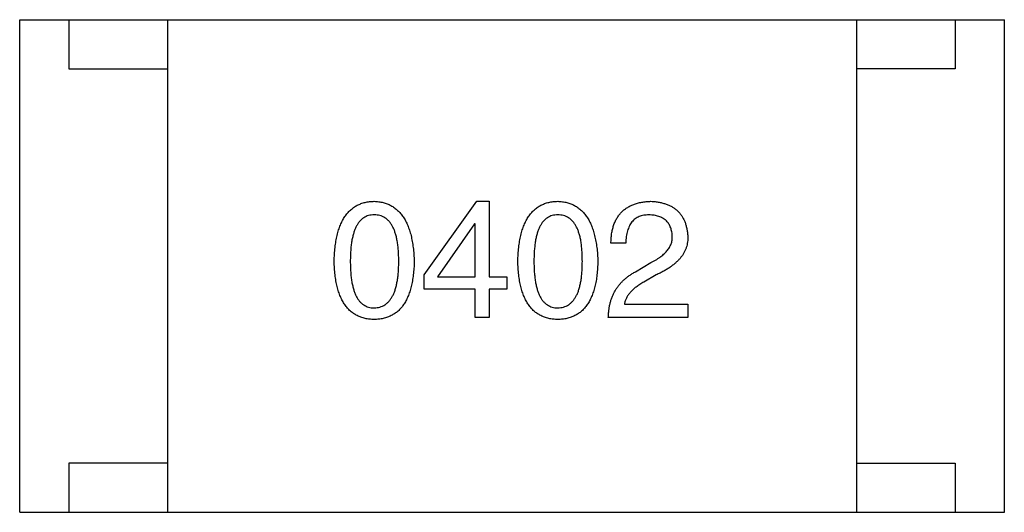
# Model space of a CAD drawing. Header units: millimetres. Extents: x 170 to 326, y 157 to 284.
# Tile 65 of 117: x 275.758 to 276.758, y 249.976 to 250.476. Entities that reach past the tile are written whole.
import ezdxf

# ---------------------------------------------------------------- set-up
doc = ezdxf.new("R2010")
doc.units = ezdxf.units.MM
doc.header["$LTSCALE"] = 30.734
doc.layers.get('0').update_dxf_attribs({"linetype": 'CONTINUOUS'})

msp = doc.modelspace()

# ---------------------------------------------------------------- linework, layer by layer
at = {"linetype": 'Continuous'}
for p, q in [((275.7577, 250.4764), (276.7577, 250.4764)), ((275.7577, 249.9764), (275.7577, 250.4764)), ((275.8077, 250.4764), (275.8077, 250.4264)), ((275.9077, 250.4764), (275.9077, 249.9764)), ((276.6077, 250.4764), (276.6077, 249.9764)), ((276.7077, 250.4764), (276.7077, 250.4264)), ((276.7577, 249.9764), (276.7577, 250.4764)), ((275.8077, 250.4264), (275.9077, 250.4264)), ((276.7077, 250.4264), (276.6077, 250.4264)), ((276.1683, 250.2173), (276.2221, 250.2921)), ((276.2221, 250.2921), (276.2346, 250.2921)), ((276.2346, 250.2921), (276.2346, 250.2154)), ((276.2195, 250.2691), (276.1821, 250.2154)), ((276.2201, 250.2691), (276.2195, 250.2691)), ((276.2201, 250.2154), (276.2201, 250.2691)), ((276.3732, 250.2495), (276.3581, 250.2495)), ((276.3831, 250.2206), (276.3988, 250.2298)), ((276.1683, 250.2029), (276.1683, 250.2173)), ((276.1821, 250.2154), (276.2201, 250.2154)), ((276.2346, 250.2154), (276.2523, 250.2154)), ((276.2523, 250.2154), (276.2523, 250.2029)), ((276.404, 250.2173), (276.3916, 250.2101)), ((276.2201, 250.2029), (276.1683, 250.2029)), ((276.2201, 250.1741), (276.2201, 250.2029)), ((276.2523, 250.2029), (276.2346, 250.2029)), ((276.2346, 250.2029), (276.2346, 250.1741)), ((276.3719, 250.1878), (276.4362, 250.1878)), ((276.4362, 250.1878), (276.4362, 250.1741)), ((276.2346, 250.1741), (276.2201, 250.1741)), ((276.4362, 250.1741), (276.3555, 250.1741)), ((275.9077, 250.0264), (275.8077, 250.0264)), ((275.8077, 250.0264), (275.8077, 249.9764)), ((276.6077, 250.0264), (276.7077, 250.0264)), ((276.7077, 250.0264), (276.7077, 249.9764)), ((275.7577, 249.9764), (276.7577, 249.9764))]:
    msp.add_line(p, q, dxfattribs=at)
for points, knots in [([(276.077, 250.2311), (276.0771, 250.2335), (276.0773, 250.2383), (276.0779, 250.2451), (276.0788, 250.2515), (276.08, 250.2574), (276.0815, 250.2629), (276.0833, 250.2679), (276.0854, 250.2724), (276.0878, 250.2765), (276.0904, 250.2801), (276.0935, 250.2832), (276.0968, 250.2859), (276.1004, 250.2881), (276.1043, 250.2898), (276.1085, 250.2911), (276.113, 250.2919), (276.1161, 250.292), (276.1177, 250.2921)], [0, 0, 0, 0, 0.088823, 0.172287, 0.250296, 0.323438, 0.392244, 0.456221, 0.516635, 0.573871, 0.628, 0.680335, 0.731489, 0.782557, 0.834044, 0.886738, 0.942089, 1, 1, 1, 1]), ([(276.1177, 250.2921), (276.1193, 250.292), (276.1223, 250.2918), (276.1268, 250.2909), (276.1309, 250.2896), (276.1348, 250.2879), (276.1384, 250.2856), (276.1416, 250.2829), (276.1446, 250.2798), (276.1473, 250.2762), (276.1497, 250.2721), (276.1518, 250.2676), (276.1537, 250.2626), (276.1552, 250.2572), (276.1564, 250.2513), (276.1574, 250.245), (276.158, 250.2382), (276.1583, 250.2335), (276.1584, 250.2311)], [0, 0, 0, 0, 0.057415, 0.112361, 0.16496, 0.216437, 0.267441, 0.318839, 0.371478, 0.426325, 0.483626, 0.544235, 0.608673, 0.677374, 0.750405, 0.828394, 0.911525, 1, 1, 1, 1]), ([(276.2636, 250.2311), (276.2637, 250.2335), (276.2638, 250.2383), (276.2644, 250.2451), (276.2653, 250.2515), (276.2665, 250.2574), (276.268, 250.2629), (276.2698, 250.2679), (276.2719, 250.2724), (276.2743, 250.2765), (276.277, 250.2801), (276.28, 250.2832), (276.2833, 250.2859), (276.2869, 250.2881), (276.2908, 250.2898), (276.295, 250.2911), (276.2995, 250.2919), (276.3026, 250.292), (276.3042, 250.2921)], [0, 0, 0, 0, 0.088823, 0.172287, 0.250296, 0.323438, 0.392244, 0.456221, 0.516635, 0.573871, 0.628, 0.680335, 0.731489, 0.782557, 0.834044, 0.886738, 0.942089, 1, 1, 1, 1]), ([(276.3042, 250.2921), (276.3058, 250.292), (276.3089, 250.2918), (276.3133, 250.2909), (276.3174, 250.2896), (276.3213, 250.2879), (276.3249, 250.2856), (276.3282, 250.2829), (276.3311, 250.2798), (276.3338, 250.2762), (276.3363, 250.2721), (276.3384, 250.2676), (276.3402, 250.2626), (276.3417, 250.2572), (276.3429, 250.2513), (276.3439, 250.245), (276.3446, 250.2382), (276.3448, 250.2335), (276.3449, 250.2311)], [0, 0, 0, 0, 0.057415, 0.112361, 0.16496, 0.216437, 0.267441, 0.318839, 0.371478, 0.426325, 0.483626, 0.544235, 0.608673, 0.677374, 0.750405, 0.828394, 0.911525, 1, 1, 1, 1]), ([(276.3581, 250.2495), (276.3582, 250.2511), (276.3583, 250.2544), (276.3588, 250.2591), (276.3597, 250.2635), (276.3608, 250.2676), (276.3623, 250.2714), (276.3641, 250.2748), (276.3662, 250.278), (276.3686, 250.2808), (276.3713, 250.2834), (276.3743, 250.2855), (276.3777, 250.2874), (276.3813, 250.289), (276.3852, 250.2903), (276.3895, 250.2912), (276.394, 250.2918), (276.3972, 250.292), (276.3988, 250.2921)], [0, 0, 0, 0, 0.074935, 0.145873, 0.212498, 0.27598, 0.33603, 0.394042, 0.450372, 0.505546, 0.560812, 0.616481, 0.673265, 0.732328, 0.7938, 0.858943, 0.92718, 1, 1, 1, 1]), ([(276.3988, 250.2921), (276.4002, 250.292), (276.403, 250.2918), (276.4071, 250.2912), (276.4108, 250.2903), (276.4144, 250.2892), (276.4176, 250.2879), (276.4207, 250.2863), (276.4234, 250.2844), (276.4259, 250.2823), (276.4281, 250.28), (276.4301, 250.2774), (276.4317, 250.2745), (276.4332, 250.2714), (276.4343, 250.2681), (276.4352, 250.2645), (276.4358, 250.2607), (276.4361, 250.258), (276.4362, 250.2567)], [0, 0, 0, 0, 0.074847, 0.14558, 0.212628, 0.276599, 0.337792, 0.396608, 0.453638, 0.509854, 0.565589, 0.621545, 0.678777, 0.737222, 0.798388, 0.862259, 0.929312, 1, 1, 1, 1]), ([(276.1177, 250.2783), (276.1167, 250.2783), (276.1148, 250.2782), (276.112, 250.2777), (276.1094, 250.2767), (276.107, 250.2754), (276.1048, 250.2737), (276.1028, 250.2717), (276.101, 250.2693), (276.0994, 250.2665), (276.098, 250.2633), (276.0968, 250.2598), (276.0958, 250.2559), (276.0949, 250.2517), (276.0942, 250.247), (276.0938, 250.2421), (276.0935, 250.2367), (276.0935, 250.233), (276.0934, 250.2311)], [0, 0, 0, 0, 0.049764, 0.097007, 0.143217, 0.188577, 0.235116, 0.282997, 0.333719, 0.387776, 0.445989, 0.508679, 0.576563, 0.649481, 0.728235, 0.812722, 0.903548, 1, 1, 1, 1]), ([(276.1426, 250.2311), (276.1426, 250.233), (276.1426, 250.2367), (276.1423, 250.2421), (276.1418, 250.247), (276.1411, 250.2517), (276.1403, 250.2559), (276.1392, 250.2598), (276.1379, 250.2633), (276.1365, 250.2665), (276.1348, 250.2693), (276.133, 250.2717), (276.1309, 250.2737), (276.1287, 250.2754), (276.1262, 250.2767), (276.1235, 250.2777), (276.1207, 250.2782), (276.1187, 250.2783), (276.1177, 250.2783)], [0, 0, 0, 0, 0.095719, 0.185854, 0.269738, 0.347952, 0.420315, 0.487894, 0.550245, 0.608186, 0.662454, 0.713283, 0.761375, 0.808209, 0.854301, 0.901312, 0.949396, 1, 1, 1, 1]), ([(276.3042, 250.2783), (276.3032, 250.2783), (276.3013, 250.2782), (276.2985, 250.2777), (276.296, 250.2767), (276.2936, 250.2754), (276.2914, 250.2737), (276.2893, 250.2717), (276.2875, 250.2693), (276.286, 250.2665), (276.2845, 250.2633), (276.2833, 250.2598), (276.2823, 250.2559), (276.2814, 250.2517), (276.2808, 250.247), (276.2803, 250.2421), (276.28, 250.2367), (276.28, 250.233), (276.28, 250.2311)], [0, 0, 0, 0, 0.049764, 0.097007, 0.143217, 0.188577, 0.235116, 0.282997, 0.333719, 0.387776, 0.445989, 0.508679, 0.576563, 0.649481, 0.728235, 0.812722, 0.903548, 1, 1, 1, 1]), ([(276.3291, 250.2311), (276.3291, 250.233), (276.3291, 250.2367), (276.3288, 250.2421), (276.3283, 250.247), (276.3277, 250.2517), (276.3268, 250.2559), (276.3257, 250.2598), (276.3245, 250.2633), (276.323, 250.2665), (276.3213, 250.2693), (276.3195, 250.2717), (276.3174, 250.2737), (276.3152, 250.2754), (276.3127, 250.2767), (276.3101, 250.2777), (276.3072, 250.2782), (276.3052, 250.2783), (276.3042, 250.2783)], [0, 0, 0, 0, 0.095719, 0.185854, 0.269738, 0.347952, 0.420315, 0.487894, 0.550245, 0.608186, 0.662454, 0.713283, 0.761375, 0.808209, 0.854301, 0.901312, 0.949396, 1, 1, 1, 1]), ([(276.3968, 250.2783), (276.3959, 250.2783), (276.3941, 250.2782), (276.3915, 250.2779), (276.389, 250.2773), (276.3868, 250.2766), (276.3847, 250.2755), (276.3827, 250.2743), (276.381, 250.2728), (276.3794, 250.2711), (276.378, 250.2692), (276.3768, 250.267), (276.3758, 250.2646), (276.3749, 250.262), (276.3742, 250.2592), (276.3737, 250.2562), (276.3733, 250.2529), (276.3733, 250.2506), (276.3732, 250.2495)], [0, 0, 0, 0, 0.065945, 0.127767, 0.186553, 0.242898, 0.297728, 0.351599, 0.404854, 0.459191, 0.515338, 0.573322, 0.634405, 0.698538, 0.767039, 0.84022, 0.917406, 1, 1, 1, 1]), ([(276.4204, 250.2573), (276.4204, 250.2581), (276.4202, 250.2598), (276.4198, 250.2621), (276.4192, 250.2642), (276.4185, 250.2663), (276.4176, 250.2681), (276.4165, 250.2698), (276.4153, 250.2714), (276.4139, 250.2728), (276.4123, 250.274), (276.4106, 250.2751), (276.4087, 250.276), (276.4066, 250.2768), (276.4044, 250.2774), (276.402, 250.2779), (276.3995, 250.2782), (276.3977, 250.2783), (276.3968, 250.2783)], [0, 0, 0, 0, 0.069456, 0.136175, 0.198596, 0.258993, 0.316838, 0.37342, 0.428889, 0.48454, 0.540119, 0.597644, 0.65702, 0.718534, 0.783117, 0.851564, 0.923888, 1, 1, 1, 1]), ([(276.3988, 250.2298), (276.3997, 250.2303), (276.4015, 250.2312), (276.4041, 250.2327), (276.4065, 250.2343), (276.4087, 250.2359), (276.4107, 250.2375), (276.4126, 250.2391), (276.4142, 250.2408), (276.4157, 250.2426), (276.417, 250.2443), (276.418, 250.246), (276.4189, 250.2479), (276.4196, 250.2497), (276.4201, 250.2516), (276.4204, 250.2535), (276.4205, 250.2554), (276.4205, 250.2567), (276.4204, 250.2573)], [0, 0, 0, 0, 0.084365, 0.165386, 0.24176, 0.314729, 0.38433, 0.449952, 0.513164, 0.5734, 0.630824, 0.68644, 0.740136, 0.792605, 0.844515, 0.896112, 0.947763, 1, 1, 1, 1]), ([(276.4362, 250.2567), (276.4362, 250.2557), (276.4363, 250.2537), (276.436, 250.2508), (276.4355, 250.2479), (276.4347, 250.2451), (276.4336, 250.2424), (276.4323, 250.2397), (276.4307, 250.2371), (276.4288, 250.2347), (276.4267, 250.2322), (276.4242, 250.2299), (276.4215, 250.2276), (276.4186, 250.2254), (276.4153, 250.2232), (276.4118, 250.2212), (276.408, 250.2192), (276.4054, 250.218), (276.404, 250.2173)], [0, 0, 0, 0, 0.055083, 0.109453, 0.162685, 0.21614, 0.26961, 0.324284, 0.380202, 0.437433, 0.497084, 0.559152, 0.624288, 0.692446, 0.763862, 0.838743, 0.917269, 1, 1, 1, 1]), ([(276.1177, 250.1721), (276.1161, 250.1722), (276.113, 250.1723), (276.1085, 250.173), (276.1043, 250.1743), (276.1004, 250.1759), (276.0968, 250.1781), (276.0935, 250.1806), (276.0904, 250.1837), (276.0878, 250.1872), (276.0854, 250.1911), (276.0833, 250.1955), (276.0815, 250.2003), (276.08, 250.2056), (276.0788, 250.2114), (276.0779, 250.2175), (276.0773, 250.2242), (276.0771, 250.2287), (276.077, 250.2311)], [0, 0, 0, 0, 0.059135, 0.115606, 0.169241, 0.221578, 0.273261, 0.324749, 0.377329, 0.431642, 0.488541, 0.548597, 0.612232, 0.680174, 0.752504, 0.829777, 0.912307, 1, 1, 1, 1]), ([(276.0934, 250.2311), (276.0935, 250.2292), (276.0935, 250.2255), (276.0938, 250.2201), (276.0942, 250.2152), (276.0949, 250.2105), (276.0958, 250.2063), (276.0968, 250.2024), (276.098, 250.1989), (276.0994, 250.1957), (276.101, 250.1929), (276.1028, 250.1905), (276.1048, 250.1885), (276.107, 250.1868), (276.1094, 250.1855), (276.112, 250.1845), (276.1148, 250.184), (276.1167, 250.1839), (276.1177, 250.1839)], [0, 0, 0, 0, 0.096457, 0.187288, 0.27178, 0.350132, 0.423455, 0.491343, 0.554037, 0.612253, 0.666313, 0.717038, 0.764921, 0.811214, 0.856775, 0.902988, 0.950234, 1, 1, 1, 1]), ([(276.1177, 250.1839), (276.1187, 250.184), (276.1207, 250.1841), (276.1235, 250.1847), (276.1262, 250.1857), (276.1286, 250.187), (276.1309, 250.1887), (276.133, 250.1908), (276.1348, 250.1933), (276.1365, 250.1961), (276.138, 250.1992), (276.1392, 250.2027), (276.1403, 250.2066), (276.1411, 250.2108), (276.1418, 250.2154), (276.1423, 250.2203), (276.1426, 250.2256), (276.1426, 250.2292), (276.1426, 250.2311)], [0, 0, 0, 0, 0.050879, 0.099377, 0.146973, 0.193618, 0.240619, 0.289461, 0.34047, 0.395283, 0.453059, 0.515633, 0.582666, 0.655287, 0.732971, 0.815933, 0.905166, 1, 1, 1, 1]), ([(276.1584, 250.2311), (276.1583, 250.2287), (276.1581, 250.2242), (276.1575, 250.2175), (276.1566, 250.2114), (276.1554, 250.2056), (276.1539, 250.2003), (276.1521, 250.1955), (276.15, 250.1911), (276.1477, 250.1872), (276.145, 250.1837), (276.142, 250.1806), (276.1386, 250.1781), (276.135, 250.1759), (276.1311, 250.1743), (276.1269, 250.173), (276.1224, 250.1723), (276.1193, 250.1722), (276.1177, 250.1721)], [0, 0, 0, 0, 0.08769, 0.170218, 0.24749, 0.319818, 0.387758, 0.451391, 0.511445, 0.568185, 0.622681, 0.67526, 0.726746, 0.778428, 0.830764, 0.884397, 0.940866, 1, 1, 1, 1]), ([(276.3042, 250.1721), (276.3026, 250.1722), (276.2995, 250.1723), (276.295, 250.173), (276.2908, 250.1743), (276.2869, 250.1759), (276.2833, 250.1781), (276.28, 250.1806), (276.277, 250.1837), (276.2743, 250.1872), (276.2719, 250.1911), (276.2698, 250.1955), (276.268, 250.2003), (276.2665, 250.2056), (276.2653, 250.2114), (276.2644, 250.2175), (276.2638, 250.2242), (276.2637, 250.2287), (276.2636, 250.2311)], [0, 0, 0, 0, 0.059135, 0.115606, 0.169241, 0.221578, 0.273261, 0.324749, 0.377329, 0.431642, 0.488541, 0.548597, 0.612232, 0.680174, 0.752504, 0.829777, 0.912307, 1, 1, 1, 1]), ([(276.28, 250.2311), (276.28, 250.2292), (276.28, 250.2255), (276.2803, 250.2201), (276.2808, 250.2152), (276.2814, 250.2105), (276.2823, 250.2063), (276.2833, 250.2024), (276.2845, 250.1989), (276.286, 250.1957), (276.2875, 250.1929), (276.2893, 250.1905), (276.2914, 250.1885), (276.2936, 250.1868), (276.2959, 250.1855), (276.2985, 250.1845), (276.3013, 250.184), (276.3032, 250.1839), (276.3042, 250.1839)], [0, 0, 0, 0, 0.096457, 0.187288, 0.27178, 0.350132, 0.423455, 0.491343, 0.554037, 0.612253, 0.666313, 0.717038, 0.764921, 0.811214, 0.856775, 0.902988, 0.950234, 1, 1, 1, 1]), ([(276.3042, 250.1839), (276.3052, 250.184), (276.3072, 250.1841), (276.3101, 250.1847), (276.3127, 250.1857), (276.3152, 250.187), (276.3174, 250.1887), (276.3195, 250.1908), (276.3213, 250.1933), (276.323, 250.1961), (276.3245, 250.1992), (276.3257, 250.2027), (276.3268, 250.2066), (276.3276, 250.2108), (276.3283, 250.2154), (276.3288, 250.2203), (276.3291, 250.2256), (276.3291, 250.2292), (276.3291, 250.2311)], [0, 0, 0, 0, 0.050879, 0.099377, 0.146973, 0.193618, 0.240619, 0.289461, 0.34047, 0.395283, 0.453059, 0.515633, 0.582666, 0.655287, 0.732971, 0.815933, 0.905166, 1, 1, 1, 1]), ([(276.3449, 250.2311), (276.3448, 250.2287), (276.3446, 250.2242), (276.344, 250.2175), (276.3432, 250.2114), (276.3419, 250.2056), (276.3404, 250.2003), (276.3386, 250.1955), (276.3366, 250.1911), (276.3342, 250.1872), (276.3315, 250.1837), (276.3285, 250.1806), (276.3252, 250.1781), (276.3215, 250.1759), (276.3176, 250.1743), (276.3134, 250.173), (276.3089, 250.1723), (276.3058, 250.1722), (276.3042, 250.1721)], [0, 0, 0, 0, 0.08769, 0.170218, 0.24749, 0.319818, 0.387758, 0.451391, 0.511445, 0.568185, 0.622681, 0.67526, 0.726746, 0.778428, 0.830764, 0.884397, 0.940866, 1, 1, 1, 1]), ([(276.3555, 250.1741), (276.3556, 250.1754), (276.3557, 250.178), (276.3561, 250.1818), (276.3566, 250.1854), (276.3574, 250.189), (276.3584, 250.1924), (276.3597, 250.1957), (276.3611, 250.1988), (276.3627, 250.2018), (276.3645, 250.2046), (276.3666, 250.2073), (276.3688, 250.2099), (276.3713, 250.2123), (276.3739, 250.2146), (276.3768, 250.2168), (276.3798, 250.2188), (276.382, 250.22), (276.3831, 250.2206)], [0, 0, 0, 0, 0.069512, 0.136307, 0.201431, 0.265186, 0.327322, 0.388242, 0.448098, 0.507757, 0.566952, 0.626243, 0.686026, 0.745963, 0.807549, 0.869906, 0.934172, 1, 1, 1, 1]), ([(276.3916, 250.2101), (276.3902, 250.2093), (276.3875, 250.2077), (276.3838, 250.2052), (276.3805, 250.2025), (276.3778, 250.1997), (276.3756, 250.1969), (276.3738, 250.194), (276.3725, 250.191), (276.3721, 250.1889), (276.3719, 250.1878)], [0, 0, 0, 0, 0.158292, 0.304606, 0.440272, 0.565336, 0.681745, 0.791834, 0.896966, 1, 1, 1, 1])]:
    msp.add_open_spline(points, degree=3, knots=knots, dxfattribs=at)

doc.saveas('drawing.dxf')
